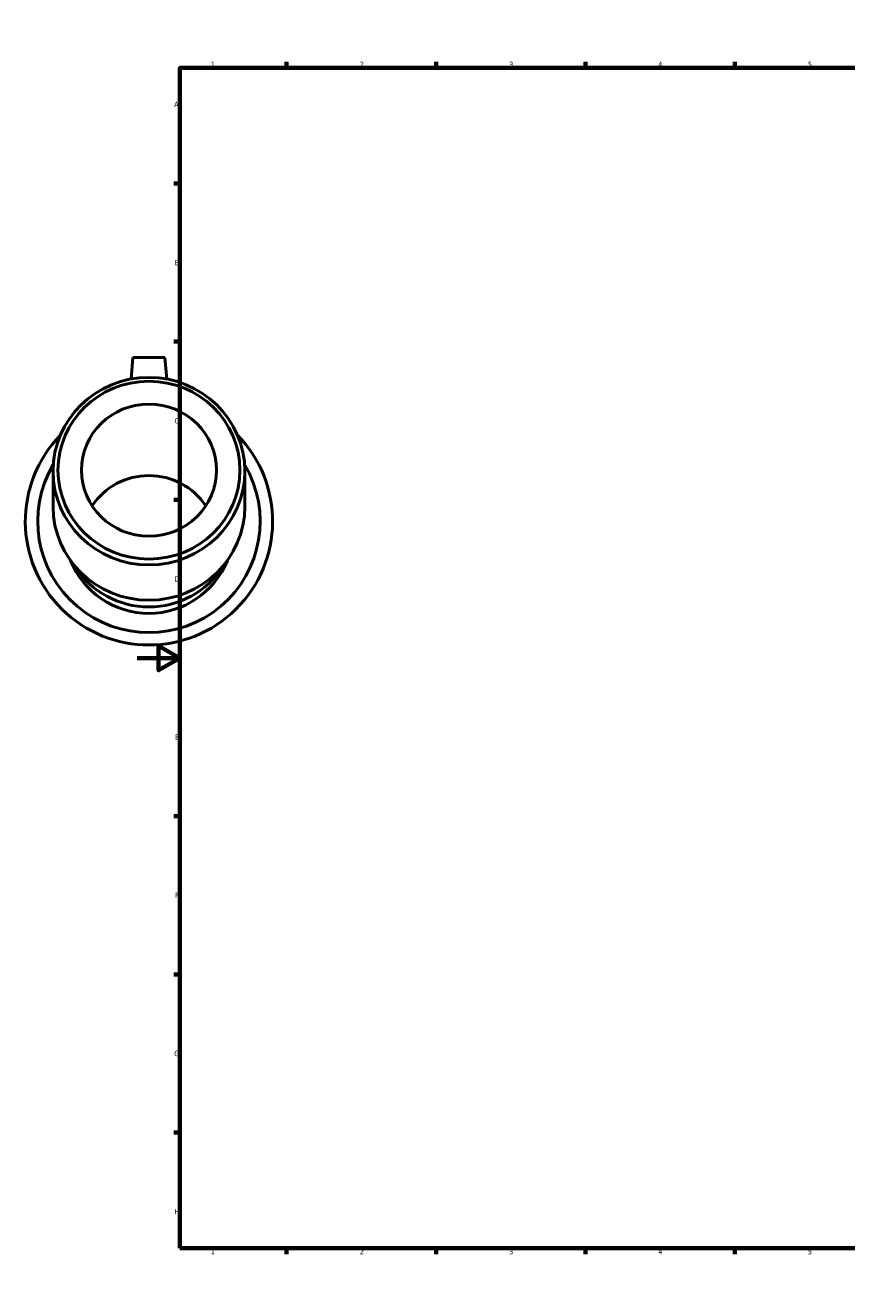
# Model space of a CAD drawing. Header units: millimetres. Extents: x -53 to 1249, y -109 to 1379.
# Tile 1 of 7: x -53 to 333, y 0 to 594. Entities that reach past the tile are written whole.
import ezdxf

# ---------------------------------------------------------------- set-up
doc = ezdxf.new("R2010")
doc.units = ezdxf.units.MM
doc.layers.add('Border (ISO)', color=7, linetype='Continuous', lineweight=70)
doc.layers.add('Visible (ISO)', color=7, linetype='Continuous', lineweight=50)
doc.styles.add('Note Text (ISO)', font='tahoma.ttf')

# ---------------------------------------------------------------- blocks, each defined once
blk = doc.blocks.new('Borders Default Border')
at = {"layer": 'Border (ISO)'}
for p, q in [((70.08, 574), (70.08, 576.9)), ((140.17, 574), (140.17, 576.9)), ((210.25, 574), (210.25, 576.9)), ((280.33, 574), (280.33, 576.9)), ((350.42, 574), (350.42, 576.9)), ((490.58, 574), (490.58, 576.9)), ((560.67, 574), (560.67, 576.9)), ((630.75, 574), (630.75, 576.9)), ((700.83, 574), (700.83, 576.9)), ((770.92, 574), (770.92, 576.9)), ((20, 519.75), (17.1, 519.75)), ((821, 519.75), (823.9, 519.75)), ((20, 445.5), (17.1, 445.5)), ((821, 445.5), (823.9, 445.5)), ((20, 371.25), (17.1, 371.25)), ((821, 371.25), (823.9, 371.25)), ((20, 222.75), (17.1, 222.75)), ((821, 222.75), (823.9, 222.75)), ((20, 148.5), (17.1, 148.5)), ((821, 148.5), (823.9, 148.5)), ((20, 74.25), (17.1, 74.25)), ((821, 74.25), (823.9, 74.25)), ((70.08, 20), (70.08, 17.1)), ((140.17, 20), (140.17, 17.1)), ((210.25, 20), (210.25, 17.1)), ((280.33, 20), (280.33, 17.1)), ((350.42, 20), (350.42, 17.1)), ((490.58, 20), (490.58, 17.1)), ((560.67, 20), (560.67, 17.1)), ((630.75, 20), (630.75, 17.1)), ((700.83, 20), (700.83, 17.1)), ((770.92, 20), (770.92, 17.1))]:
    blk.add_line(p, q, dxfattribs=at)
at = {"layer": 'Border (ISO)', "flags": 128}
for points in [[(420.5, 594), (420.5, 574), (414.73, 584), (426.27, 584), (420.5, 574)], [(20, 20), (20, 574), (821, 574), (821, 20), (20, 20)], [(0, 297), (20, 297), (10, 302.77), (10, 291.23), (20, 297)], [(841, 297), (821, 297), (831, 302.77), (831, 291.23), (821, 297)], [(420.5, 0), (420.5, 20), (414.73, 10), (426.27, 10), (420.5, 20)]]:
    blk.add_lwpolyline(points, dxfattribs=at)
at = {"layer": 'Border (ISO)', "color": 232, "true_color": 0xca0064, "char_height": 2.5, "attachment_point": 7, "style": 'Note Text (ISO)'}
for s, insert in [('1', (34.48, 574.4)), ('2', (104.37, 574.4)), ('3', (174.43, 574.35)), ('4', (244.42, 574.4)), ('5', (314.64, 574.35)), ('6', (384.66, 574.35)), ('7', (454.77, 574.4)), ('8', (524.81, 574.34)), ('9', (594.88, 574.35)), ('10', (664.29, 574.35)), ('11', (734.37, 574.4)), ('12', (804.46, 574.4)), ('A', (17.29, 555.62)), ('A', (821.59, 555.62)), ('B', (17.59, 481.38)), ('B', (821.89, 481.38)), ('C', (17.43, 407.08)), ('C', (821.73, 407.08)), ('D', (17.43, 332.88)), ('D', (821.73, 332.88)), ('E', (17.64, 258.63)), ('E', (821.94, 258.63)), ('F', (17.7, 184.38)), ('F', (822, 184.38)), ('G', (17.31, 110.08)), ('G', (821.61, 110.08)), ('H', (17.44, 35.88)), ('H', (821.74, 35.88)), ('1', (34.48, 17.1)), ('2', (104.37, 17.1)), ('3', (174.43, 17.05)), ('4', (244.42, 17.1)), ('5', (314.64, 17.05)), ('6', (384.66, 17.05)), ('7', (454.77, 17.1)), ('8', (524.81, 17.04)), ('9', (594.88, 17.05)), ('10', (664.29, 17.05)), ('11', (734.37, 17.1)), ('12', (804.46, 17.1))]:
    blk.add_mtext(s, dxfattribs=dict(at, insert=insert))

msp = doc.modelspace()

# ---------------------------------------------------------------- linework, layer by layer
at = {"layer": 'Visible (ISO)'}
for p, q in [((-2.041, 438.12), (-2.932, 427.943)), ((12.959, 438.12), (-2.041, 438.12)), ((12.959, 438.12), (13.849, 427.943)), ((-39.541, 384.698), (-39.541, 368.132)), ((50.459, 384.698), (50.459, 368.132))]:
    msp.add_line(p, q, dxfattribs=at)
for centre, radius, start, end in [((5.459, 361.12), 58, 135.770112, 44.229888), ((5.459, 361.12), 52.2, 149.314524, 30.685476), ((5.459, 357.643), 39.681, 201.972943, 338.027057)]:
    msp.add_arc(centre, radius, start, end, dxfattribs=at)
for centre, major_axis in [((5.459, 384.698), (-45, 0)), ((5.459, 385.18), (-42.68, 0)), ((5.459, 385.18), (-31.7, 0))]:
    msp.add_ellipse(centre, major_axis=major_axis, ratio=0.9781476, dxfattribs=at)
for centre, major_axis, start_param, end_param in [((5.459, 351.627), (31.7, 0), 0.5716912, 2.5699015), ((5.459, 368.132), (45, 0), 3.1415927, 6.2831853), ((5.459, 360.597), (-40.5, 0), 0.5487073, 2.5928854)]:
    msp.add_ellipse(centre, major_axis=major_axis, ratio=0.9781476, start_param=start_param, end_param=end_param, dxfattribs=at)

# ---------------------------------------------------------------- block references
msp.add_blockref('Borders Default Border', (0, 0))

doc.saveas('drawing.dxf')
